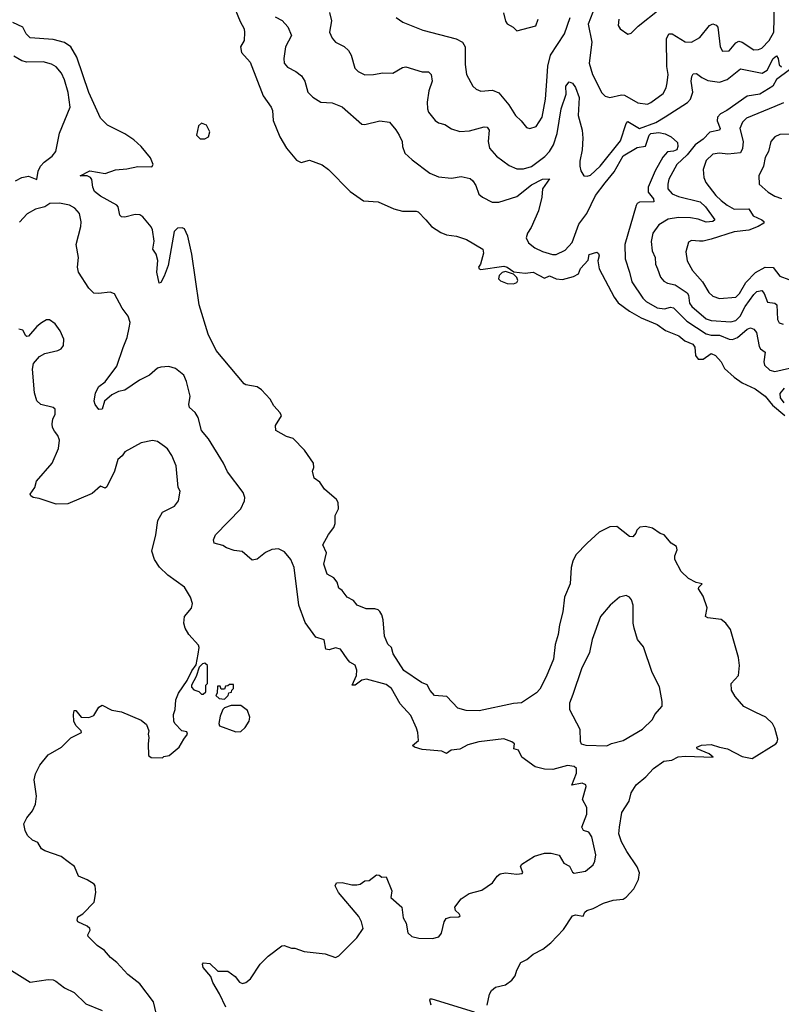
# Model space of a CAD drawing. Extents: x 2133461 to 2293071, y 753526 to 916327.
# Tile 52 of 256: x 2230591 to 2235254, y 797140 to 803172. Entities that reach past the tile are written whole.
import ezdxf

# ---------------------------------------------------------------- set-up
doc = ezdxf.new("R2010")
doc.units = 0

msp = doc.modelspace()

# ---------------------------------------------------------------- linework, layer by layer
at = {"layer": '0CON10XD'}
for points in [[(2231894.6, 803275), (2231941.4, 803161.4), (2231964.5, 803115), (2231967.4, 803092.6), (2231965.6, 803045), (2231943.5, 803005), (2231949.8, 802969.8), (2232001.9, 802911.9), (2232080.8, 802705), (2232130, 802635), (2232137.8, 802615), (2232143.6, 802555), (2232184.4, 802454.4), (2232224.6, 802385), (2232285, 802311.1), (2232315, 802297.9), (2232365, 802311.4), (2232442.7, 802282.7), (2232482.5, 802255), (2232615, 802118.8), (2232695, 802062.5), (2232785, 802056.7), (2232882.7, 802012.7), (2232935, 801998), (2233019.3, 801999.3), (2233030, 801995), (2233077.5, 801945), (2233112.5, 801905), (2233168.8, 801868.8), (2233205, 801854), (2233265, 801846.2), (2233325.9, 801825.9), (2233427.5, 801765), (2233431.7, 801741.7), (2233412, 801675), (2233400, 801655), (2233403.8, 801645), (2233415, 801641.9), (2233555, 801662), (2233575, 801656), (2233617.1, 801627.1), (2233685, 801618.8), (2233735, 801625.5), (2233805, 801589.2), (2233835, 801601.9), (2233874.7, 801584.7), (2233915, 801580.3), (2233981.7, 801598.3), (2234012.5, 801615), (2234025, 801646.7), (2234070.7, 801699.3), (2234077, 801733), (2234125, 801748), (2234135, 801740), (2234138.6, 801725), (2234131.4, 801695), (2234138.8, 801645), (2234231.4, 801471.4), (2234256.3, 801436.3), (2234324.2, 801385.8), (2234396.3, 801346.3), (2234494.3, 801305), (2234545, 801266.7), (2234627.5, 801235), (2234662.5, 801205), (2234713.2, 801183.2), (2234725.7, 801165.7), (2234728.6, 801115), (2234745, 801092.9), (2234775, 801092.9), (2234825, 801125.8), (2234851.2, 801115), (2234885, 801076.2), (2234905.7, 801035.7), (2234965, 800981.2), (2235015, 800947.5), (2235095, 800910), (2235155, 800865.7), (2235200.9, 800810.9), (2235276.7, 800746.7)], [(2232487.5, 803215), (2232500, 803165), (2232487.8, 803095), (2232505, 803058.8), (2232524, 803035), (2232577.8, 803007.8), (2232605, 802984), (2232621.4, 802955), (2232642.5, 802875), (2232663.3, 802855), (2232703.2, 802833.2), (2232756.7, 802835), (2232815, 802845.6), (2232875, 802843.6), (2232935, 802878.1), (2232955, 802883.3), (2233055, 802851.8), (2233095, 802852), (2233109.4, 802835), (2233116.9, 802795), (2233095.6, 802735), (2233085.7, 802665.7), (2233087.5, 802625), (2233094, 802605), (2233134.2, 802555), (2233155, 802540.6), (2233195, 802528.9), (2233235, 802502.9), (2233285, 802487.1), (2233345, 802491.5), (2233435, 802516.2), (2233452.8, 802512.8), (2233465.5, 802495), (2233460, 802425), (2233467.5, 802385), (2233510, 802335), (2233588, 802278), (2233635, 802257.8), (2233675, 802257.7), (2233725, 802272), (2233807.3, 802332.7), (2233835, 802364.5), (2233858.6, 802405), (2233882.3, 802475), (2233906.3, 802625), (2233936.9, 802715), (2233935.6, 802765), (2233955, 802790.8), (2233975, 802782.5), (2233995, 802755.7), (2234017.2, 802695), (2234010, 802585), (2234034.7, 802495), (2234038.2, 802445), (2234035.9, 802374.1), (2234021.1, 802305), (2234021.5, 802275), (2234026.9, 802245), (2234045.7, 802215.7), (2234065, 802212.2), (2234085, 802219.5), (2234145, 802274.6), (2234269.6, 802430.4), (2234305, 802535.7), (2234315, 802548.5), (2234385, 802504.7), (2234485, 802542.7), (2234543.2, 802576.8), (2234679.1, 802665), (2234698.8, 802685), (2234712.2, 802727.8), (2234703.2, 802795), (2234706.4, 802823.6), (2234715, 802840), (2234735, 802842.5), (2234766.9, 802816.9), (2234805, 802799.7), (2234875, 802789.7), (2234922.7, 802805), (2235005, 802870.7), (2235136.2, 802843.8), (2235168, 802862), (2235204.6, 802935), (2235225, 802949.4), (2235234.4, 802935), (2235240.8, 802895), (2235255, 802883.3)], [(2233552.9, 803212.9), (2233565, 803162.5), (2233576.1, 803146.1), (2233612.5, 803125), (2233635, 803102.5), (2233751.4, 803135), (2233765.6, 803174.4)], [(2234115.5, 803255), (2234071.8, 803145), (2234093.3, 803035), (2234078, 802905), (2234098.5, 802835), (2234155, 802724), (2234175, 802704), (2234204.1, 802694.1), (2234275, 802710.6), (2234295, 802709.5), (2234375, 802662.1), (2234435, 802654.6), (2234456.2, 802663.8), (2234530.2, 802719.8), (2234550, 802755), (2234554.5, 802785), (2234561.2, 802835), (2234552.5, 802885), (2234551.1, 803055), (2234565, 803084.4), (2234585, 803084.5), (2234665, 803035.3), (2234705, 803034), (2234755, 803062.2), (2234815, 803135.6), (2234835, 803146.9), (2234855, 803139.2), (2234865.3, 803125.3), (2234879.5, 803005), (2234895, 802978), (2234935, 802980), (2234975, 803029.1), (2234995, 803040), (2235015, 803033.8), (2235085, 802986.7), (2235115, 802988.2), (2235135, 802998.2), (2235180.9, 803045), (2235207.9, 803095), (2235212.3, 803262.3)], [(2234260, 803175), (2234256.1, 803136.1), (2234266.7, 803115), (2234315, 803082.5), (2234335, 803090), (2234377.6, 803132.4), (2234506, 803234)], [(2233454, 797135), (2233467.3, 797202.7), (2233478.8, 797225), (2233505, 797245.8), (2233565, 797259.2), (2233605, 797288.6), (2233625.4, 797314.6), (2233635, 797350), (2233658.8, 797395), (2233695.5, 797414.5), (2233735, 797447.5), (2233795, 797478.6), (2233842.7, 797517.3), (2233921.5, 797598.5), (2233975, 797681.2), (2233995, 797688), (2234040, 797680), (2234052, 797705), (2234063.8, 797715), (2234102.7, 797727.3), (2234165, 797758.6), (2234225, 797777.8), (2234285, 797784.5), (2234305, 797796.9), (2234351.9, 797848.1), (2234380, 797905), (2234386.4, 797945), (2234371.1, 797981.1), (2234307.5, 798075), (2234275, 798136.2), (2234260, 798185), (2234264.4, 798224.4), (2234278, 798315), (2234322.2, 798385), (2234335.6, 798435), (2234365, 798483.8), (2234425, 798532.5), (2234470.8, 798585), (2234535, 798628.8), (2234584.2, 798635.8), (2234623.3, 798655), (2234665, 798660.8), (2234836.7, 798653.3), (2234813.3, 798675), (2234740, 798705), (2234736.7, 798715), (2234765, 798727.8), (2234825, 798731.8), (2234875, 798714.4), (2234925, 798705.5), (2235015, 798658.9), (2235075, 798646), (2235221.2, 798735), (2235229.2, 798745), (2235232, 798765), (2235215, 798832.5), (2235200.7, 798860.7), (2235159.8, 798899.8), (2235097.5, 798927.5), (2235023.8, 798965), (2234971.2, 799025), (2234950, 799065), (2234946.7, 799105), (2234991.2, 799155), (2234998, 799215), (2234992, 799265), (2234943.8, 799435), (2234913.8, 799475), (2234887, 799497), (2234805, 799507.5), (2234790, 799515), (2234799.3, 799569.3), (2234775, 799640), (2234747.5, 799685), (2234750, 799695), (2234770, 799715), (2234733, 799723), (2234685, 799747.5), (2234641.7, 799791.7), (2234602.5, 799865), (2234603, 799887), (2234617.5, 799925), (2234612.5, 799945), (2234580, 799965), (2234536.2, 800015), (2234513.4, 800023.4), (2234465, 800056.9), (2234422.3, 800067.7), (2234387.7, 800062.3), (2234370, 800045), (2234363.6, 800026.4), (2234345, 800003.3), (2234325, 800006.2), (2234246.8, 800066.8), (2234205, 800065.8), (2234138.3, 800031.7), (2234065, 799965.8), (2233996.5, 799893.5), (2233977.1, 799855), (2233968.2, 799815), (2233961.9, 799715), (2233927.1, 799635), (2233917.5, 799545), (2233895.6, 799465), (2233888.9, 799405), (2233870, 799345), (2233860, 799255), (2233814, 799146), (2233775, 799071.2), (2233755, 799048), (2233664, 798986), (2233615, 798982), (2233405, 798937.1), (2233325, 798938.8), (2233273.8, 798955), (2233205.9, 799025.9), (2233131.7, 799031.7), (2233103.2, 799063.2), (2233085, 799098), (2233051.5, 799111.5), (2232943.5, 799185), (2232876.8, 799286.8), (2232866.7, 799325), (2232845.9, 799345.9), (2232824.3, 799394.3), (2232815.9, 799495.9), (2232808.8, 799525), (2232795.9, 799545.9), (2232785.8, 799555.8), (2232765, 799562), (2232711.7, 799561.7), (2232656.7, 799585), (2232635, 799613.3), (2232596.7, 799635), (2232565.5, 799675.5), (2232545, 799690), (2232535.6, 799725.6), (2232515, 799753.3), (2232473.8, 799775), (2232453, 799837), (2232468.8, 799905), (2232448, 799955), (2232481.2, 800018.8), (2232515, 800060), (2232523.3, 800085), (2232523.3, 800135), (2232542.5, 800175), (2232540, 800215), (2232531.7, 800231.7), (2232456.7, 800295), (2232429.3, 800339.3), (2232393.9, 800363.9), (2232384, 800405), (2232391.7, 800428.3), (2232390, 800455), (2232335.5, 800535.5), (2232265, 800606.2), (2232225, 800618), (2232160, 800655), (2232157.5, 800685), (2232194, 800745), (2232185, 800763.8), (2232146, 800806), (2232125, 800846.2), (2232070.8, 800905), (2232045, 800923.1), (2231976.1, 800933.9), (2231965, 800940.8), (2231793.4, 801145), (2231745, 801245.8), (2231688.9, 801425), (2231643.9, 801735), (2231620.8, 801845), (2231600.5, 801890.5), (2231586.2, 801896.2), (2231556.2, 801895), (2231536.1, 801875), (2231500.4, 801665), (2231475, 801600), (2231455, 801561.2), (2231445, 801556.7), (2231430.8, 801625), (2231436, 801696), (2231425.6, 801735), (2231405.8, 801765), (2231414.4, 801815.6), (2231404.2, 801884.2), (2231395, 801903.3), (2231345.8, 801965), (2231326.3, 801976.3), (2231297.4, 801977.4), (2231235, 801962.5), (2231213.6, 801963.6), (2231204.5, 801974.5), (2231194.5, 802024.5), (2231186, 802035), (2231085, 802090.7), (2231049.6, 802119.6), (2231038.5, 802145), (2231033.4, 802193.4), (2231025, 802206), (2231005, 802216.2), (2230961.2, 802215), (2231020, 802245), (2231115, 802229.7), (2231178.1, 802251.9), (2231247.2, 802257.2), (2231315, 802272.5), (2231400.3, 802269.7), (2231408.6, 802285), (2231392.7, 802325), (2231334.7, 802395), (2231288.8, 802435), (2231235, 802472.4), (2231128.6, 802525), (2231085, 802568.6), (2231014.5, 802725), (2230941.5, 802941.5), (2230905, 803006.2), (2230865, 803031.4), (2230795, 803049.5), (2230655, 803060.9), (2230630.6, 803085), (2230610, 803125), (2230549.2, 803155)], [(2232155, 803189.4), (2232197.4, 803167.4), (2232233, 803127), (2232255.6, 803075), (2232217.5, 803005), (2232207.5, 802935), (2232210.8, 802905), (2232231.1, 802881.1), (2232282, 802855), (2232317, 802827), (2232337.5, 802795), (2232355, 802727.5), (2232385, 802696.7), (2232435, 802667.1), (2232505, 802662.9), (2232565, 802637.8), (2232685, 802531.2), (2232705, 802528.8), (2232795, 802552.5), (2232855, 802543.8), (2232895, 802498), (2232914.3, 802465), (2232932, 802425), (2232934.3, 802395), (2232949.2, 802355), (2232995, 802314), (2233101.3, 802231.3), (2233155, 802208.5), (2233235, 802200), (2233295, 802211.9), (2233348.9, 802198.9), (2233365.4, 802185.4), (2233384.3, 802155), (2233403, 802103), (2233423.8, 802083.8), (2233484.6, 802054.6), (2233525, 802053.6), (2233635, 802089.3), (2233725, 802160.7), (2233792, 802195), (2233835, 802196.7), (2233791.9, 802135), (2233788.6, 802085), (2233768.2, 802001.8), (2233722.2, 801897.8), (2233700.9, 801865), (2233692.5, 801835), (2233705.7, 801805), (2233744.6, 801774.6), (2233792.6, 801752.6), (2233853.3, 801733.3), (2233875, 801732.6), (2233930.3, 801759.7), (2233972.7, 801807.3), (2234015, 801918.8), (2234063.6, 801985), (2234117.5, 802095), (2234176.7, 802173.3), (2234229.9, 802240.1), (2234285, 802338.1), (2234371.1, 802388.9), (2234422.5, 802397.5), (2234444.2, 802465), (2234455, 802474.8), (2234505, 802481.5), (2234543.2, 802473.2), (2234580.8, 802455), (2234618.6, 802418.6), (2234621.3, 802395), (2234615.3, 802375), (2234595, 802366.3), (2234557.3, 802362.7), (2234529.5, 802330.5), (2234481.3, 802245), (2234440, 802145), (2234438.8, 802115), (2234471.5, 802075), (2234474.1, 802055.9), (2234386.9, 802053.1), (2234370.8, 802045), (2234365, 802033.3), (2234296.3, 801793.7), (2234297.4, 801707.4), (2234325.5, 801624.5), (2234338.9, 801565), (2234406.4, 801465), (2234426.7, 801445), (2234495, 801406.6), (2234539.7, 801400.3), (2234575, 801410.4), (2234595, 801407.1), (2234675, 801325.8), (2234795, 801247), (2234825, 801238.7), (2234875, 801238.1), (2234935, 801213.8), (2234955, 801213.2), (2234985.6, 801224.4), (2235045, 801275.4), (2235065, 801283.1), (2235085, 801275.7), (2235101.5, 801255), (2235118.8, 801168.8), (2235126.2, 801156.2), (2235154.4, 801134.4), (2235146.7, 801075), (2235151.4, 801055), (2235183.8, 801025), (2235215, 801016.5), (2235305, 801036)], [(2232895.8, 803185), (2232936.4, 803156.4), (2233058.6, 803108.6), (2233264.2, 803054.2), (2233301.4, 803035), (2233318.1, 803005), (2233317.9, 802897.9), (2233327.1, 802835), (2233365, 802763.8), (2233385, 802746), (2233415, 802734), (2233485, 802740.5), (2233524.1, 802724.1), (2233585, 802650.8), (2233625.8, 802585), (2233662.1, 802552.1), (2233695, 802510.8), (2233715, 802506), (2233753, 802517), (2233790, 802575), (2233810, 802685), (2233818.7, 802795), (2233825, 802887.5), (2233840.8, 802955), (2233927.2, 803085), (2233962.3, 803185)], [(2230565, 802185.4), (2230605, 802205.5), (2230645, 802213.1), (2230695, 802193.3), (2230703.6, 802243.6), (2230718.6, 802275), (2230740.5, 802299.5), (2230788.8, 802335), (2230811.2, 802365), (2230834.2, 802475.8), (2230899.2, 802635), (2230887.3, 802725), (2230865, 802803.3), (2230846.9, 802845), (2230813.3, 802883.3), (2230785, 802899.5), (2230735, 802914.4), (2230635, 802910.6), (2230605, 802919.4), (2230555, 802948.6)], [(2235304.4, 802865), (2235224.8, 802805.2), (2235201.9, 802765), (2235121.9, 802715), (2235045, 802703.3), (2234920, 802615), (2234882.3, 802595), (2234864.1, 802575), (2234862.4, 802552.4), (2234879.6, 802505), (2234875.7, 802495), (2234816.3, 802483.7), (2234775, 802440.5), (2234725.8, 802405), (2234676.8, 802343.2), (2234614.1, 802285), (2234565.4, 802195), (2234558.5, 802165), (2234560.4, 802135), (2234585.6, 802105), (2234625, 802088.1), (2234756.9, 802055), (2234789.3, 802025), (2234847.5, 801945), (2234834.5, 801935.5), (2234795, 801931.9), (2234745, 801949.7), (2234698.2, 801958.2), (2234625, 801960.2), (2234561.1, 801948.9), (2234504.4, 801915), (2234468.1, 801865), (2234456.6, 801813.4), (2234462.7, 801755), (2234481.1, 801715), (2234483.3, 801675), (2234495.3, 801645.3), (2234515.3, 801595.3), (2234535, 801569.4), (2234557.4, 801557.4), (2234605, 801547.1), (2234678.4, 801498.4), (2234686.5, 801485), (2234691.2, 801435), (2234705.4, 801415), (2234795, 801339.7), (2234825, 801329.7), (2234945, 801321), (2234975, 801329.2), (2235003, 801355), (2235032.4, 801415), (2235085, 801488.2), (2235105, 801506), (2235135, 801511.9), (2235150, 801495), (2235170.5, 801440.5), (2235215, 801434.4), (2235225.9, 801425.9), (2235231.3, 801335), (2235240.6, 801315), (2235265, 801306)], [(2235267.7, 802662.3), (2235215, 802640.8), (2235042.1, 802567.9), (2235016.5, 802545), (2235000.9, 802505), (2235020.3, 802425), (2235017.6, 802382.4), (2235005, 802356.9), (2234927.4, 802347.4), (2234875, 802354.5), (2234835, 802347.8), (2234795, 802309.2), (2234775.5, 802255), (2234780.8, 802205), (2234793.1, 802175), (2234853.8, 802095), (2234885, 802064.5), (2234921.9, 802035), (2234965, 802011.1), (2235055, 802012.5), (2235081.1, 801971.1), (2235134.4, 801945), (2235146.9, 801935), (2235147.1, 801925), (2235113.1, 801905), (2235055, 801883.3), (2234965, 801872.6), (2234825, 801826.8), (2234775, 801814.6), (2234752.5, 801815), (2234705, 801820), (2234685, 801808.8), (2234670.3, 801749.7), (2234677.8, 801695), (2234710, 801635), (2234771.8, 801565), (2234810.8, 801500.8), (2234835, 801478.5), (2234875, 801464.4), (2234975, 801471.8), (2234998.4, 801495), (2235038, 801562), (2235096.9, 801623.1), (2235155, 801655.3), (2235204.5, 801654.5), (2235245, 801600.5), (2235299.9, 801579.9)], [(2231695, 802442.2), (2231725, 802442.5), (2231746.2, 802455), (2231755.6, 802485), (2231734, 802525), (2231705, 802538.5), (2231685, 802521.2), (2231672.7, 802465), (2231695, 802442.2)], [(2235335, 802471.1), (2235245, 802468.5), (2235214, 802455), (2235189.5, 802425), (2235175.4, 802364.6), (2235155, 802326.7), (2235145, 802273.8), (2235115.8, 802215), (2235119.2, 802165), (2235174.2, 802115), (2235215, 802091.4), (2235255, 802077.1)], [(2231862.7, 800402.7), (2231838.6, 800455), (2231747.5, 800605), (2231703.5, 800655), (2231684.3, 800735), (2231664.4, 800765), (2231631.1, 800795), (2231625.6, 800815), (2231634.4, 800865), (2231612.5, 800955), (2231595, 800993.8), (2231543.9, 801033.9), (2231505, 801047.5), (2231455, 801043.8), (2231435, 801036.2), (2231385, 800993.3), (2231325, 800964), (2231235, 800902), (2231195, 800893.1), (2231155, 800874.3), (2231110, 800835), (2231095, 800786.7), (2231075, 800783.8), (2231052.9, 800815), (2231046.9, 800835), (2231055.6, 800885), (2231075, 800923.8), (2231115, 800953.8), (2231185, 801050), (2231223.5, 801163.5), (2231248.5, 801225), (2231262.2, 801285), (2231266.6, 801316.6), (2231255.5, 801355.5), (2231219.2, 801405), (2231171.7, 801491.7), (2231145, 801503.3), (2231073.9, 801493.9), (2231045, 801496.2), (2231015, 801526.7), (2230950, 801625), (2230945.5, 801655), (2230950, 801715), (2230937.5, 801795), (2230965.6, 801905), (2230967, 801933), (2230957.1, 801985), (2230927.6, 802017.6), (2230895, 802036.5), (2230835, 802048.5), (2230775, 802046.7), (2230745, 802024.3), (2230688.3, 802011.7), (2230637.6, 801982.4), (2230589.1, 801930.9)], [(2233615, 801553.3), (2233635, 801562.5), (2233640, 801575), (2233635, 801592.5), (2233615, 801613.3), (2233565, 801628.8), (2233545, 801623.8), (2233526.2, 801605), (2233522.9, 801585), (2233535, 801571.4), (2233575, 801556), (2233615, 801553.3)], [(2231596.2, 798765), (2231618.8, 798795), (2231615, 798810), (2231583.3, 798815), (2231540.7, 798860.7), (2231533.9, 798873.9), (2231533.3, 798915), (2231542.5, 798945), (2231546.7, 799005), (2231564, 799045), (2231616.7, 799123.3), (2231645, 799182.5), (2231670.7, 799219.3), (2231684.6, 799285), (2231688.9, 799325), (2231685, 799340), (2231626, 799405), (2231604.4, 799444.4), (2231596, 799475), (2231600, 799515), (2231642.3, 799567.7), (2231650, 799595), (2231637.1, 799635), (2231599.4, 799695), (2231498.3, 799768.3), (2231447, 799817), (2231415.4, 799865.4), (2231400.5, 799915), (2231425.4, 800015), (2231436, 800104), (2231465, 800154.3), (2231539.1, 800190.9), (2231563.8, 800225), (2231573.6, 800283.6), (2231562, 800305), (2231548.3, 800438.3), (2231522.7, 800502.7), (2231495, 800542.5), (2231477.4, 800557.4), (2231435, 800587.5), (2231405, 800594.2), (2231335, 800580), (2231234, 800525), (2231219.3, 800500.7), (2231191.7, 800478.3), (2231172, 800405), (2231125, 800310), (2231115, 800302.5), (2231085, 800313.3), (2231035, 800269.2), (2230885, 800205.7), (2230815, 800204.5), (2230709.4, 800239.4), (2230673.3, 800245), (2230658.8, 800255), (2230656, 800265), (2230682.9, 800305), (2230694.3, 800345), (2230789.2, 800455), (2230829.2, 800545), (2230834.3, 800595), (2230824.2, 800625), (2230805, 800651.2), (2230792.6, 800672.6), (2230789.4, 800695), (2230794.5, 800725.5), (2230808, 800755), (2230808, 800785), (2230795.7, 800795.7), (2230721.2, 800815), (2230695, 800836), (2230680.9, 800885), (2230668.6, 801031.4), (2230675.5, 801065), (2230711.9, 801108.1), (2230745, 801126.2), (2230825, 801145.6), (2230844.5, 801155.5), (2230860, 801175), (2230862, 801215), (2230839.2, 801265), (2230808.3, 801308.3), (2230773.9, 801333.9), (2230755, 801333.8), (2230724.4, 801315.6), (2230695, 801291.2), (2230645, 801233.3), (2230635, 801230), (2230627.5, 801235), (2230610.7, 801270.7), (2230586.4, 801276.4)], [(2235272.4, 800915), (2235245, 800881.9), (2235246.5, 800855), (2235268.9, 800825)], [(2231853, 797123), (2231814, 797205), (2231772.7, 797272.7), (2231760.3, 797310.3), (2231714.2, 797365), (2231710, 797385), (2231716.7, 797393.3), (2231755, 797390), (2231805, 797343.8), (2231865, 797342.5), (2231909.5, 797309.5), (2231937.5, 797275), (2231955, 797267.5), (2231975, 797273.3), (2232003.9, 797296.1), (2232064.1, 797385.9), (2232112.5, 797435), (2232195, 797497.5), (2232209.3, 797499.3), (2232255, 797483.3), (2232275, 797483.3), (2232333.6, 797463.6), (2232461.7, 797448.3), (2232525, 797427.5), (2232545, 797437.5), (2232655, 797547.5), (2232693.3, 797605), (2232683.8, 797645), (2232667.3, 797677.3), (2232542.5, 797825), (2232522.5, 797865), (2232530, 797885), (2232565, 797886.7), (2232625, 797871.2), (2232655, 797871.2), (2232675, 797876.7), (2232703.3, 797896.7), (2232730.7, 797899.3), (2232775, 797932.5), (2232791.7, 797931.7), (2232808.3, 797918.3), (2232835, 797920), (2232868.8, 797835), (2232862.5, 797795), (2232930.8, 797735), (2232939.7, 797669.7), (2232956.3, 797636.3), (2232967.4, 797577.4), (2232991.2, 797555), (2233035, 797544.6), (2233117.6, 797542.4), (2233156.7, 797553.3), (2233173.7, 797576.3), (2233190.8, 797645), (2233201.2, 797665), (2233226.4, 797673.6), (2233280, 797675), (2233288.3, 797681.7), (2233282, 797695), (2233259.2, 797715), (2233256.2, 797735), (2233295, 797786.7), (2233342.3, 797817.7), (2233420.7, 797839.3), (2233485, 797883.8), (2233514.4, 797925.6), (2233531.8, 797938.2), (2233565, 797944.5), (2233635, 797937.1), (2233668.3, 797941.7), (2233671.7, 797948.3), (2233657.5, 797985), (2233665, 797997.5), (2233742.3, 798047.7), (2233805, 798066), (2233845, 798066.7), (2233895, 798053.8), (2233922.5, 798005), (2233956.4, 797986.4), (2233975, 797950), (2233985, 797942.5), (2234055, 797956.2), (2234102, 797995), (2234112.7, 798017.3), (2234118.1, 798055), (2234094, 798165), (2234075, 798193.8), (2234042.5, 798205), (2234033.3, 798225), (2234063.8, 798305), (2234063.3, 798345), (2234036.7, 798395), (2234058.8, 798475), (2234056.7, 798485), (2234035, 798494.2), (2233971.7, 798481.7), (2234001.2, 798555), (2234000, 798585), (2233985.9, 798595.9), (2233945, 798603.3), (2233855, 798578), (2233805, 798580), (2233747.5, 798595), (2233665, 798653.3), (2233645.9, 798695.9), (2233617.5, 798705), (2233620, 798735), (2233605, 798748), (2233555, 798767.1), (2233402.1, 798747.9), (2233335, 798729.2), (2233285, 798703.5), (2233232.6, 798697.4), (2233205, 798676.7), (2233175, 798690), (2233055, 798700), (2233008.8, 798715), (2232996.2, 798725), (2233031.9, 798755), (2233028.9, 798805), (2233020.9, 798830.9), (2232985, 798908.8), (2232921.2, 798981.2), (2232867.1, 799075), (2232835, 799098.1), (2232715, 799131.4), (2232686.2, 799125), (2232645, 799094), (2232627.5, 799095), (2232652.9, 799155), (2232655.9, 799185.9), (2232645, 799217.5), (2232612.5, 799235), (2232596, 799256), (2232555.9, 799315.9), (2232525, 799324), (2232485, 799312), (2232466.1, 799316.1), (2232455, 799372.5), (2232405, 799390), (2232337.9, 799477.9), (2232300.4, 799585), (2232270.6, 799815), (2232250.8, 799865), (2232211.7, 799911.7), (2232175, 799930), (2232134.3, 799925.7), (2232095, 799908), (2232045, 799866.2), (2232015, 799860), (2231953.6, 799913.6), (2231905, 799920), (2231856.4, 799936.4), (2231835, 799950), (2231782.5, 799965), (2231777.5, 799985), (2231789.2, 800015), (2231945.4, 800174.6), (2231967.5, 800225), (2231970, 800245), (2231960, 800275), (2231862.7, 800402.7)], [(2234185, 798722.9), (2234215, 798738), (2234285, 798756.5), (2234404, 798825), (2234465.6, 798884.4), (2234480, 798915), (2234523.8, 798966.2), (2234524, 798995), (2234508, 799085), (2234463.4, 799173.4), (2234409.8, 799329.8), (2234374.3, 799375), (2234352.5, 799445), (2234347.5, 799475), (2234348, 799585), (2234337.3, 799617.3), (2234325, 799633.3), (2234305, 799643.8), (2234262.5, 799635), (2234206.7, 799585), (2234146.7, 799515), (2234096, 799375), (2234080.8, 799295), (2234030, 799195), (2233978.3, 799038.3), (2233957.5, 798985), (2233956.4, 798946.4), (2234020, 798825), (2234022.7, 798752.7), (2234028.8, 798735), (2234057.5, 798727.5), (2234185, 798722.9)], [(2231715, 799040), (2231730, 799055), (2231730, 799095), (2231740, 799105), (2231740, 799215), (2231725, 799230), (2231710, 799225), (2231690, 799205), (2231671.7, 799148.3), (2231642.5, 799095), (2231643, 799083), (2231657, 799067), (2231687, 799057), (2231705, 799040), (2231715, 799040)], [(2231845, 799010), (2231868.3, 799031.7), (2231871.7, 799048.3), (2231888.3, 799051.7), (2231890, 799065), (2231900, 799075), (2231900, 799100), (2231875, 799100), (2231865, 799090), (2231851.7, 799088.3), (2231845, 799070), (2231825, 799070), (2231818.3, 799088.3), (2231801.7, 799088.3), (2231800, 799045), (2231791.7, 799031.7), (2231813, 799013), (2231845, 799010)], [(2231426.7, 797085), (2231410, 797155), (2231326.7, 797265), (2231252.3, 797322.3), (2231185, 797396.7), (2231146, 797426), (2231109.5, 797469.5), (2231065, 797500), (2231010, 797555), (2231007.5, 797565), (2231022.5, 797595), (2231020, 797605), (2231005, 797618), (2230947.5, 797645), (2230942.5, 797655), (2230947.5, 797675), (2230977.5, 797695), (2231046.2, 797765), (2231056.2, 797825), (2231052.5, 797865), (2231046.4, 797876.4), (2231005, 797902.5), (2230950, 797925), (2230926.7, 797985), (2230888.3, 798011.7), (2230845, 798046), (2230745, 798080), (2230725, 798092.5), (2230701.2, 798131.2), (2230670, 798145), (2230638.8, 798175), (2230623.8, 798205), (2230616.2, 798245), (2230635, 798282.5), (2230670, 798325), (2230686.7, 798365), (2230693.3, 798415), (2230678.8, 798515), (2230688.3, 798551.7), (2230713.3, 798605), (2230765, 798667.5), (2230847.5, 798715), (2230905, 798772.5), (2230970, 798805), (2230967.5, 798815), (2230935, 798847.5), (2230923.3, 798875), (2230920, 798915), (2230925, 798940), (2230935, 798940), (2230968.3, 798898.3), (2231015, 798897.5), (2231045, 798910), (2231075, 798960), (2231095, 798972.5), (2231155, 798942.5), (2231215, 798931.2), (2231335, 798880), (2231367.5, 798855), (2231382.5, 798815), (2231377.5, 798795), (2231382.5, 798775), (2231377.5, 798735), (2231380, 798665), (2231395, 798652.5), (2231465, 798650), (2231473, 798657), (2231506.1, 798663.9), (2231566.7, 798715), (2231596.2, 798765)], [(2231915, 798810), (2231945, 798810.6), (2231970.8, 798835), (2231996.2, 798875), (2231999.3, 798899.3), (2231985, 798940), (2231945, 798970), (2231885, 798970), (2231843.9, 798956.1), (2231834.1, 798945.9), (2231818, 798905), (2231809.7, 798860.3), (2231814.3, 798845), (2231915, 798810)], [(2230525, 797358.2), (2230655, 797275.6), (2230765, 797291.1), (2230795, 797289.2), (2230811.4, 797281.4), (2230865, 797241.8), (2230925, 797212.2), (2230995, 797141.9), (2231095, 797102.5)], [(2233110.6, 797135), (2233102, 797165), (2233105, 797172.5), (2233115, 797173.8), (2233374.3, 797094.3)]]:
    msp.add_lwpolyline(points, dxfattribs=at)

doc.saveas('drawing.dxf')
